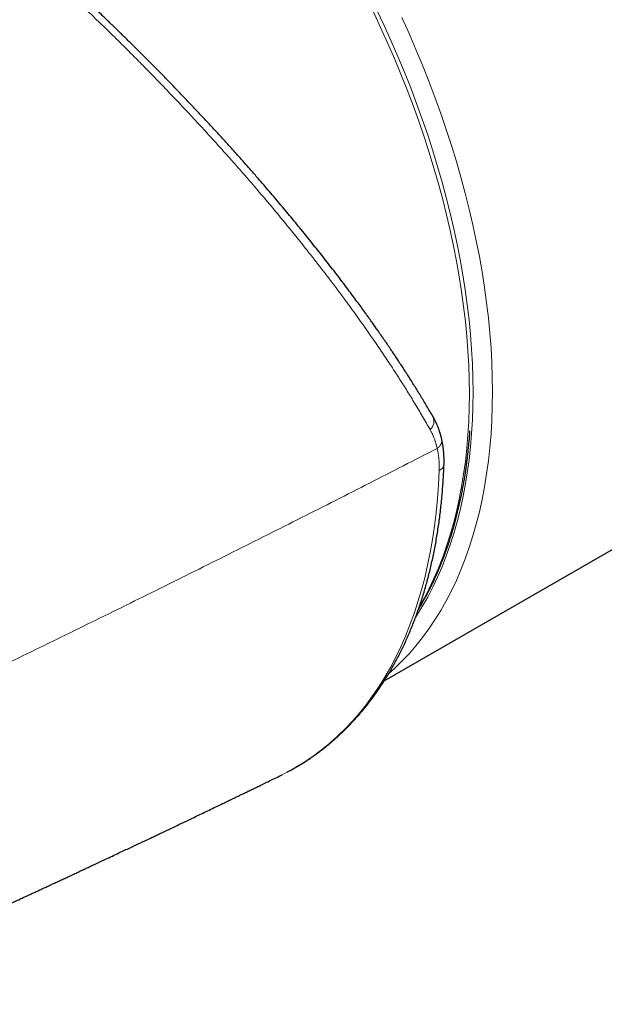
# Model space of a CAD drawing. Header units: millimetres. Extents: x 8 to 760, y 12 to 454.
# Tile 84 of 116: x 592 to 612, y 133 to 168. Entities that reach past the tile are written whole.
import ezdxf

# ---------------------------------------------------------------- set-up
doc = ezdxf.new("R2010")
doc.units = ezdxf.units.MM

msp = doc.modelspace()

# ---------------------------------------------------------------- linework, layer by layer
at = {"color": 7, "linetype": 'Continuous', "lineweight": 30}
for p, q in [((604.462, 144.643), (621.143, 154.272)), ((600.844, 141.349), (600.924, 141.388))]:
    msp.add_line(p, q, dxfattribs=at)
at = {"color": 8, "linetype": 'Continuous', "lineweight": 0, "flags": 128}
for points in [[(605.68, 147.213), (605.846, 147.507), (606.023, 147.847), (606.189, 148.198), (606.345, 148.56), (606.491, 148.933), (606.627, 149.315), (606.752, 149.708), (606.866, 150.11), (606.97, 150.522), (607.063, 150.943), (607.145, 151.373), (607.216, 151.811), (607.277, 152.258), (607.326, 152.713), (607.365, 153.175), (607.393, 153.645), (607.409, 154.122), (607.415, 154.605), (607.409, 155.095), (607.393, 155.591), (607.365, 156.093), (607.326, 156.599), (607.277, 157.111), (607.216, 157.628), (607.145, 158.149), (607.063, 158.674), (606.97, 159.202), (606.866, 159.734), (606.752, 160.268), (606.627, 160.805), (606.491, 161.344), (606.345, 161.885), (606.189, 162.427), (606.023, 162.97), (605.846, 163.514), (605.66, 164.058), (605.464, 164.602), (605.258, 165.146), (605.042, 165.689), (604.817, 166.23), (604.583, 166.77), (604.34, 167.308), (604.088, 167.843)], [(604.21, 167.91), (604.462, 167.374), (604.706, 166.835), (604.94, 166.295), (605.166, 165.753), (605.381, 165.209), (605.587, 164.665), (605.784, 164.121), (605.971, 163.576), (606.147, 163.032), (606.314, 162.488), (606.47, 161.945), (606.616, 161.403), (606.752, 160.864), (606.877, 160.326), (606.991, 159.791), (607.095, 159.259), (607.188, 158.73), (607.271, 158.205), (607.342, 157.683), (607.403, 157.166), (607.452, 156.653), (607.491, 156.146), (607.519, 155.644), (607.535, 155.147), (607.541, 154.657), (607.535, 154.173), (607.519, 153.696), (607.491, 153.225), (607.452, 152.762), (607.403, 152.307), (607.342, 151.86), (607.271, 151.421), (607.188, 150.991), (607.095, 150.569), (606.991, 150.157), (606.877, 149.754), (606.752, 149.361), (606.616, 148.978), (606.47, 148.605), (606.314, 148.243), (606.147, 147.891), (605.971, 147.551), (605.784, 147.221), (605.587, 146.904), (605.549, 146.844)], [(605.076, 167.645), (605.324, 167.096), (605.563, 166.545), (605.793, 165.992), (606.013, 165.438), (606.223, 164.883), (606.424, 164.327), (606.614, 163.772), (606.794, 163.216), (606.964, 162.662), (607.124, 162.108), (607.273, 161.556), (607.411, 161.005), (607.539, 160.457), (607.655, 159.911), (607.761, 159.368), (607.856, 158.829), (607.94, 158.293), (608.013, 157.761), (608.075, 157.233), (608.125, 156.71), (608.165, 156.193), (608.193, 155.681), (608.21, 155.174), (608.216, 154.674), (608.21, 154.18), (608.193, 153.693), (608.165, 153.214), (608.125, 152.742), (608.075, 152.277), (608.013, 151.821), (607.94, 151.373), (607.856, 150.934), (607.761, 150.504), (607.655, 150.084), (607.539, 149.673), (607.411, 149.272), (607.273, 148.881), (607.124, 148.501), (606.964, 148.131), (606.794, 147.773), (606.614, 147.425), (606.424, 147.09), (606.223, 146.765), (606.013, 146.453), (605.793, 146.153), (605.563, 145.865), (605.324, 145.59), (605.076, 145.328), (604.818, 145.078), (604.622, 144.902)], [(600.924, 141.388), (601.094, 141.476), (601.407, 141.651), (601.711, 141.839), (602.007, 142.041), (602.295, 142.257), (602.575, 142.485), (602.845, 142.727), (603.107, 142.982), (603.36, 143.249), (603.603, 143.529), (603.838, 143.822), (604.062, 144.127), (604.277, 144.443), (604.483, 144.772), (604.678, 145.112), (604.863, 145.464), (605.038, 145.827), (605.203, 146.201), (605.357, 146.585), (605.501, 146.98), (605.634, 147.386), (605.757, 147.801), (605.869, 148.225), (605.97, 148.66), (606.06, 149.103), (606.139, 149.555), (606.207, 150.016), (606.264, 150.485), (606.31, 150.961), (606.345, 151.446), (606.368, 151.937)]]:
    msp.add_lwpolyline(points, dxfattribs=at)
at = {"color": 8, "linetype": 'Continuous', "lineweight": 0}
for centre, radius, start, end in [((605.802, 153.653), 0.386, 310.6953, 23.9578), ((606.273, 152.185), 0.265, 291.1623, 352.7894)]:
    msp.add_arc(centre, radius, start, end, dxfattribs=at)
for points, knots in [([(606.054, 153.36), (606.011, 153.436), (605.926, 153.587), (605.794, 153.813), (605.662, 154.037), (605.529, 154.259), (605.397, 154.477), (605.265, 154.692), (605.133, 154.902), (605.001, 155.11), (604.861, 155.328), (604.713, 155.555), (604.557, 155.791), (604.402, 156.023), (604.242, 156.259), (604.071, 156.508), (603.888, 156.772), (603.697, 157.043), (603.504, 157.313), (603.311, 157.581), (603.116, 157.847), (602.92, 158.111), (602.738, 158.355), (602.569, 158.578), (602.414, 158.781), (602.259, 158.982), (602.103, 159.183), (601.948, 159.381), (601.779, 159.595), (601.597, 159.824), (601.401, 160.068), (601.205, 160.31), (601.008, 160.551), (600.812, 160.788), (600.617, 161.022), (600.423, 161.254), (600.229, 161.483), (600.023, 161.725), (599.805, 161.979), (599.574, 162.244), (599.344, 162.507), (599.109, 162.773), (598.863, 163.049), (598.619, 163.321), (598.381, 163.583), (598.155, 163.83), (597.93, 164.074), (597.705, 164.317), (597.48, 164.557), (597.255, 164.795), (597.037, 165.025), (596.825, 165.246), (596.62, 165.459), (596.415, 165.67), (596.211, 165.879), (596.007, 166.086), (595.788, 166.307), (595.554, 166.542), (595.304, 166.79), (595.056, 167.035), (594.808, 167.277), (594.563, 167.515), (594.32, 167.748), (594.08, 167.977), (593.842, 168.204), (593.602, 168.429), (593.363, 168.652), (593.124, 168.874), (592.886, 169.093), (592.649, 169.309), (592.408, 169.528), (592.158, 169.752), (591.9, 169.983), (591.64, 170.213), (591.381, 170.441), (591.123, 170.667), (590.865, 170.889), (590.608, 171.11), (590.352, 171.327), (590.104, 171.536), (589.865, 171.737), (589.633, 171.929), (589.402, 172.119), (589.172, 172.307), (588.943, 172.493), (588.712, 172.678), (588.48, 172.863), (588.247, 173.048), (588.013, 173.231), (587.78, 173.412), (587.55, 173.59), (587.321, 173.766), (587.094, 173.938), (586.867, 174.108), (586.64, 174.277), (586.412, 174.446), (586.183, 174.613), (585.955, 174.779), (585.728, 174.942), (585.502, 175.103), (585.276, 175.263), (585.051, 175.42), (584.826, 175.576), (584.601, 175.731), (584.376, 175.883), (584.151, 176.035), (583.928, 176.183), (583.707, 176.329), (583.487, 176.472), (583.268, 176.613), (583.048, 176.753), (582.827, 176.893), (582.605, 177.031), (582.384, 177.167), (582.163, 177.301), (581.943, 177.433), (581.724, 177.563), (581.578, 177.648), (581.506, 177.69)], [0, 0, 0, 0, 0.009916, 0.019664, 0.029247, 0.038662, 0.047912, 0.056834, 0.065596, 0.074197, 0.082638, 0.092478, 0.10209, 0.111476, 0.120635, 0.130525, 0.141384, 0.152121, 0.162735, 0.173226, 0.183594, 0.19384, 0.203963, 0.211831, 0.219624, 0.22734, 0.234982, 0.242548, 0.250038, 0.259334, 0.268546, 0.277672, 0.286715, 0.295673, 0.304389, 0.313024, 0.321578, 0.330052, 0.340033, 0.349901, 0.359654, 0.369294, 0.379459, 0.390266, 0.399448, 0.408555, 0.417588, 0.426545, 0.435428, 0.444237, 0.452973, 0.460915, 0.468796, 0.476616, 0.484374, 0.492071, 0.499708, 0.509057, 0.518317, 0.527488, 0.536571, 0.545566, 0.554315, 0.56298, 0.571562, 0.58006, 0.588646, 0.597145, 0.605559, 0.613888, 0.622132, 0.630993, 0.64009, 0.649135, 0.658128, 0.667068, 0.675957, 0.684794, 0.69358, 0.702316, 0.71028, 0.718201, 0.726082, 0.73392, 0.741718, 0.749475, 0.757441, 0.765389, 0.773318, 0.781229, 0.789123, 0.796858, 0.804577, 0.81228, 0.819967, 0.827794, 0.835605, 0.8434, 0.851179, 0.858943, 0.866691, 0.874424, 0.88221, 0.890006, 0.897814, 0.905634, 0.913465, 0.921167, 0.928882, 0.936608, 0.944347, 0.952256, 0.960179, 0.968115, 0.976065, 0.984029, 0.992007, 1, 1, 1, 1]), ([(606.302, 152.706), (606.302, 152.706), (606.302, 152.706), (606.302, 152.706), (606.302, 152.706), (606.302, 152.706), (606.302, 152.706), (606.302, 152.706), (606.302, 152.706), (606.302, 152.706), (606.302, 152.706), (606.302, 152.706), (606.302, 152.706), (606.302, 152.706), (606.302, 152.706), (606.302, 152.706), (606.302, 152.706), (606.302, 152.706), (606.302, 152.706), (606.302, 152.707), (606.302, 152.707), (606.302, 152.707), (606.302, 152.707), (606.302, 152.707), (606.302, 152.707), (606.302, 152.707), (606.302, 152.707), (606.302, 152.708), (606.302, 152.708), (606.302, 152.708), (606.302, 152.708), (606.302, 152.709), (606.301, 152.71), (606.301, 152.711), (606.301, 152.714), (606.3, 152.718), (606.298, 152.724), (606.292, 152.749), (606.282, 152.787), (606.269, 152.838), (606.257, 152.881), (606.243, 152.923), (606.23, 152.965), (606.215, 153.007), (606.2, 153.048), (606.184, 153.089), (606.167, 153.129), (606.15, 153.169), (606.132, 153.208), (606.114, 153.247), (606.094, 153.285), (606.075, 153.323), (606.061, 153.348), (606.054, 153.36)], [0, 0, 0, 0, 0.000012, 0.000025, 0.000039, 0.000052, 0.000067, 0.000081, 0.000096, 0.000111, 0.000136, 0.000162, 0.000189, 0.000218, 0.00026, 0.000304, 0.00035, 0.000398, 0.000449, 0.000528, 0.000612, 0.000701, 0.000795, 0.000894, 0.000997, 0.001235, 0.001494, 0.001776, 0.002081, 0.002407, 0.002756, 0.003666, 0.004701, 0.006857, 0.00941, 0.015778, 0.023766, 0.033374, 0.125057, 0.187566, 0.250112, 0.312638, 0.375138, 0.437624, 0.500107, 0.562647, 0.62515, 0.687627, 0.750088, 0.812545, 0.875009, 0.93749, 1, 1, 1, 1]), ([(606.302, 152.706), (606.303, 152.707), (606.307, 152.71), (606.311, 152.713), (606.316, 152.717), (606.32, 152.721), (606.325, 152.724), (606.329, 152.728), (606.333, 152.732), (606.338, 152.736), (606.342, 152.74), (606.346, 152.744), (606.351, 152.748), (606.355, 152.752), (606.359, 152.756), (606.363, 152.761), (606.367, 152.765), (606.371, 152.769), (606.375, 152.774), (606.379, 152.778), (606.383, 152.783), (606.386, 152.787), (606.39, 152.792), (606.394, 152.796), (606.397, 152.801), (606.4, 152.805), (606.403, 152.81), (606.407, 152.814), (606.409, 152.818), (606.412, 152.823), (606.415, 152.827), (606.418, 152.832), (606.421, 152.836), (606.423, 152.84), (606.426, 152.845), (606.428, 152.849), (606.43, 152.854), (606.432, 152.858), (606.435, 152.863), (606.437, 152.867), (606.439, 152.872), (606.441, 152.876), (606.443, 152.881), (606.444, 152.886), (606.446, 152.89), (606.448, 152.895), (606.449, 152.9), (606.451, 152.904), (606.452, 152.909), (606.453, 152.914), (606.455, 152.918), (606.456, 152.923), (606.457, 152.928), (606.458, 152.932), (606.459, 152.937), (606.459, 152.942), (606.46, 152.946), (606.461, 152.951), (606.461, 152.956), (606.462, 152.961), (606.462, 152.965), (606.462, 152.97), (606.462, 152.975), (606.463, 152.979), (606.462, 152.984), (606.462, 152.989), (606.462, 152.993), (606.462, 152.998), (606.462, 153.002), (606.461, 153.007), (606.461, 153.011), (606.46, 153.016), (606.459, 153.02), (606.458, 153.025), (606.457, 153.029), (606.457, 153.032), (606.457, 153.033)], [0, 0, 0, 0, 0.012983, 0.026036, 0.03916, 0.052353, 0.065615, 0.078707, 0.091864, 0.105086, 0.118373, 0.131996, 0.145684, 0.159437, 0.173253, 0.187133, 0.201074, 0.215077, 0.22914, 0.243262, 0.257442, 0.271679, 0.285973, 0.300321, 0.314724, 0.327972, 0.341264, 0.354599, 0.367974, 0.381391, 0.394847, 0.407962, 0.421112, 0.434297, 0.447515, 0.460766, 0.473811, 0.486885, 0.499988, 0.513118, 0.526543, 0.539995, 0.553472, 0.566973, 0.580497, 0.594043, 0.60761, 0.621166, 0.634741, 0.648333, 0.661941, 0.675564, 0.688956, 0.702361, 0.715776, 0.729201, 0.742909, 0.756624, 0.770345, 0.784071, 0.797801, 0.811534, 0.825268, 0.838972, 0.852675, 0.866375, 0.880071, 0.893763, 0.907204, 0.920637, 0.934063, 0.947478, 0.961157, 0.974823, 0.988476, 1, 1, 1, 1]), ([(582.422, 140.96), (583.232, 141.342), (584.852, 142.106), (587.272, 143.259), (589.682, 144.418), (592.084, 145.584), (594.477, 146.755), (596.861, 147.933), (599.235, 149.117), (601.6, 150.307), (603.957, 151.503), (605.52, 152.305), (606.302, 152.706)], [0, 0, 0, 0, 0.1, 0.2, 0.3, 0.4, 0.5, 0.6, 0.7, 0.8, 0.9, 1, 1, 1, 1]), ([(606.368, 151.937), (606.369, 151.954), (606.37, 151.988), (606.371, 152.038), (606.371, 152.088), (606.37, 152.138), (606.368, 152.187), (606.366, 152.236), (606.363, 152.284), (606.359, 152.331), (606.355, 152.379), (606.349, 152.427), (606.343, 152.475), (606.337, 152.522), (606.329, 152.569), (606.321, 152.615), (606.312, 152.661), (606.305, 152.691), (606.302, 152.706)], [0, 0, 0, 0, 0.062425, 0.124992, 0.187679, 0.250464, 0.313325, 0.375117, 0.436939, 0.498773, 0.560595, 0.623646, 0.686641, 0.749557, 0.812374, 0.875068, 0.937617, 1, 1, 1, 1])]:
    msp.add_open_spline(points, degree=3, knots=knots, dxfattribs=at)
at = {"color": 7, "linetype": 'Continuous', "lineweight": 30}
for points, knots in [([(606.155, 153.809), (606.118, 153.874), (606.045, 153.999), (605.935, 154.186), (605.827, 154.366), (605.722, 154.54), (605.62, 154.707), (605.514, 154.876), (605.407, 155.047), (605.299, 155.219), (605.195, 155.381), (605.096, 155.534), (605.001, 155.678), (604.912, 155.813), (604.83, 155.938), (604.753, 156.052), (604.683, 156.156), (604.621, 156.248), (604.565, 156.33), (604.517, 156.401), (604.476, 156.46), (604.443, 156.508), (604.417, 156.546), (604.396, 156.577), (604.379, 156.601), (604.366, 156.62), (604.355, 156.636), (604.342, 156.654), (604.326, 156.677), (604.305, 156.708), (604.277, 156.748), (604.242, 156.798), (604.2, 156.859), (604.153, 156.925), (604.105, 156.993), (604.055, 157.064), (603.982, 157.166), (603.885, 157.303), (603.759, 157.477), (603.625, 157.661), (603.483, 157.856), (603.331, 158.061), (603.169, 158.277), (602.998, 158.504), (602.818, 158.741), (602.631, 158.983), (602.443, 159.225), (602.255, 159.465), (602.067, 159.701), (601.879, 159.936), (601.687, 160.174), (601.489, 160.417), (601.288, 160.662), (601.087, 160.904), (600.886, 161.144), (600.687, 161.38), (600.488, 161.613), (600.291, 161.844), (600.078, 162.09), (599.849, 162.352), (599.603, 162.631), (599.356, 162.909), (599.106, 163.187), (598.854, 163.465), (598.599, 163.743), (598.342, 164.022), (598.082, 164.301), (597.819, 164.58), (597.556, 164.857), (597.291, 165.133), (597.025, 165.408), (596.757, 165.683), (596.493, 165.952), (596.233, 166.214), (595.976, 166.471), (595.717, 166.727), (595.456, 166.984), (595.194, 167.241), (594.929, 167.497), (594.671, 167.745), (594.418, 167.986), (594.171, 168.22), (593.923, 168.453), (593.673, 168.685), (593.422, 168.917), (593.181, 169.138), (592.949, 169.349), (592.727, 169.549), (592.502, 169.752), (592.273, 169.955), (592.042, 170.16), (591.807, 170.365), (591.576, 170.567), (591.349, 170.763), (591.126, 170.955), (590.9, 171.147), (590.671, 171.341), (590.44, 171.535), (590.228, 171.712), (590.035, 171.871), (589.863, 172.013), (589.689, 172.156), (589.514, 172.298), (589.342, 172.437), (589.166, 172.578), (588.99, 172.719), (588.815, 172.859), (588.652, 172.988), (588.499, 173.108), (588.357, 173.219), (588.226, 173.321), (588.107, 173.413), (588, 173.496), (587.911, 173.564), (587.838, 173.62), (587.782, 173.663), (587.733, 173.7), (587.689, 173.733), (587.649, 173.764), (587.609, 173.794), (587.565, 173.828), (587.51, 173.87), (587.441, 173.921), (587.359, 173.984), (587.261, 174.057), (587.15, 174.14), (587.027, 174.232), (586.891, 174.333), (586.745, 174.44), (586.591, 174.553), (586.428, 174.671), (586.254, 174.797), (586.069, 174.93), (585.887, 175.059), (585.711, 175.184), (585.541, 175.303), (585.364, 175.426), (585.181, 175.553), (584.991, 175.684), (584.798, 175.815), (584.602, 175.947), (584.405, 176.079), (584.201, 176.214), (583.992, 176.352), (583.79, 176.483), (583.595, 176.609), (583.407, 176.729), (583.216, 176.85), (583.02, 176.973), (582.821, 177.097), (582.622, 177.219), (582.424, 177.34), (582.226, 177.46), (582.024, 177.58), (581.875, 177.668), (581.793, 177.716), (581.778, 177.724)], [0, 0, 0, 0, 0.008496, 0.016665, 0.024511, 0.032035, 0.03924, 0.046127, 0.053838, 0.061113, 0.067952, 0.074357, 0.080435, 0.086066, 0.091251, 0.095991, 0.100286, 0.104072, 0.107429, 0.110359, 0.112861, 0.114736, 0.116269, 0.11749, 0.118482, 0.119248, 0.119791, 0.120478, 0.121438, 0.122672, 0.12418, 0.126331, 0.12886, 0.13156, 0.134343, 0.137211, 0.140162, 0.146771, 0.153767, 0.161152, 0.168926, 0.177091, 0.185649, 0.194602, 0.203952, 0.213557, 0.223081, 0.232345, 0.241519, 0.250604, 0.259586, 0.26915, 0.278573, 0.287858, 0.297007, 0.306022, 0.314905, 0.323656, 0.332279, 0.342938, 0.353448, 0.363945, 0.37444, 0.384933, 0.395429, 0.405929, 0.416434, 0.426949, 0.437475, 0.447825, 0.458191, 0.468575, 0.478986, 0.488667, 0.498392, 0.508157, 0.517929, 0.527705, 0.537488, 0.547278, 0.556259, 0.565249, 0.574248, 0.583258, 0.592281, 0.601319, 0.609131, 0.617024, 0.625, 0.633058, 0.641202, 0.649431, 0.657746, 0.665447, 0.673222, 0.681075, 0.689005, 0.697014, 0.705104, 0.711005, 0.71695, 0.722939, 0.728972, 0.734968, 0.740702, 0.747104, 0.753122, 0.758748, 0.76397, 0.768876, 0.773367, 0.777446, 0.781114, 0.784372, 0.786632, 0.788566, 0.790174, 0.791655, 0.793095, 0.794274, 0.795806, 0.79769, 0.799927, 0.802849, 0.806212, 0.810015, 0.814257, 0.818939, 0.824058, 0.829287, 0.834905, 0.840913, 0.84731, 0.854097, 0.85975, 0.865647, 0.871791, 0.878182, 0.88482, 0.891707, 0.89843, 0.905376, 0.912547, 0.919944, 0.927569, 0.934099, 0.94079, 0.947643, 0.954659, 0.961841, 0.96919, 0.976272, 0.983506, 0.990893, 0.998435, 1, 1, 1, 1]), ([(606.457, 153.033), (606.454, 153.043), (606.449, 153.064), (606.442, 153.095), (606.434, 153.124), (606.427, 153.151), (606.42, 153.175), (606.413, 153.2), (606.406, 153.225), (606.398, 153.251), (606.388, 153.283), (606.376, 153.319), (606.361, 153.363), (606.345, 153.405), (606.329, 153.448), (606.312, 153.489), (606.295, 153.53), (606.278, 153.569), (606.264, 153.599), (606.252, 153.624), (606.242, 153.646), (606.229, 153.672), (606.216, 153.698), (606.202, 153.725), (606.187, 153.752), (606.172, 153.78), (606.161, 153.798), (606.156, 153.808)], [0, 0, 0, 0, 0.036124, 0.075156, 0.111015, 0.143682, 0.173145, 0.199393, 0.234381, 0.266631, 0.298054, 0.352092, 0.404556, 0.463691, 0.514474, 0.569989, 0.624677, 0.675563, 0.722643, 0.748112, 0.777842, 0.81219, 0.851141, 0.884962, 0.9216, 0.961038, 1, 1, 1, 1]), ([(605.647, 147.117), (605.648, 147.118), (605.67, 147.153), (605.71, 147.221), (605.767, 147.317), (605.818, 147.407), (605.858, 147.479), (605.887, 147.533), (605.906, 147.567), (605.92, 147.592), (605.932, 147.614), (605.944, 147.638), (605.961, 147.669), (605.98, 147.707), (606.003, 147.75), (606.028, 147.798), (606.055, 147.853), (606.086, 147.915), (606.12, 147.984), (606.156, 148.059), (606.195, 148.141), (606.249, 148.259), (606.316, 148.409), (606.393, 148.591), (606.468, 148.776), (606.54, 148.963), (606.61, 149.152), (606.675, 149.339), (606.736, 149.524), (606.793, 149.706), (606.848, 149.886), (606.899, 150.068), (606.949, 150.253), (606.998, 150.444), (607.044, 150.638), (607.089, 150.835), (607.132, 151.037), (607.173, 151.243), (607.204, 151.414), (607.227, 151.544), (607.241, 151.629), (607.253, 151.704), (607.264, 151.77), (607.272, 151.825), (607.279, 151.87), (607.284, 151.904), (607.288, 151.931), (607.291, 151.955), (607.295, 151.981), (607.3, 152.018), (607.307, 152.067), (607.316, 152.128), (607.324, 152.193), (607.333, 152.261), (607.342, 152.331), (607.354, 152.434), (607.37, 152.572), (607.388, 152.749), (607.406, 152.938), (607.422, 153.127), (607.431, 153.253), (607.435, 153.312)], [0, 0, 0, 0, 0.000778, 0.021317, 0.040362, 0.057912, 0.073969, 0.082156, 0.088727, 0.093524, 0.096883, 0.101266, 0.10717, 0.114596, 0.122475, 0.131556, 0.141839, 0.153325, 0.166013, 0.179902, 0.194994, 0.210866, 0.243674, 0.275787, 0.307206, 0.340099, 0.372195, 0.403495, 0.433998, 0.463704, 0.492622, 0.521498, 0.550836, 0.580635, 0.610895, 0.641062, 0.671675, 0.702732, 0.734191, 0.748165, 0.760667, 0.771698, 0.781258, 0.789346, 0.795963, 0.800855, 0.804439, 0.807548, 0.811327, 0.815783, 0.823667, 0.832705, 0.842111, 0.851855, 0.861937, 0.872357, 0.895825, 0.920846, 0.947418, 0.975543, 1, 1, 1, 1]), ([(606.536, 152.151), (606.536, 152.165), (606.537, 152.193), (606.538, 152.232), (606.538, 152.269), (606.538, 152.304), (606.538, 152.335), (606.537, 152.364), (606.537, 152.393), (606.536, 152.422), (606.534, 152.449), (606.533, 152.471), (606.532, 152.493), (606.531, 152.517), (606.529, 152.547), (606.526, 152.582), (606.522, 152.622), (606.518, 152.664), (606.513, 152.706), (606.508, 152.744), (606.504, 152.78), (606.499, 152.809), (606.495, 152.835), (606.491, 152.859), (606.487, 152.886), (606.481, 152.917), (606.474, 152.952), (606.466, 152.992), (606.46, 153.019), (606.457, 153.033)], [0, 0, 0, 0, 0.046093, 0.089442, 0.130024, 0.167819, 0.202809, 0.234981, 0.264323, 0.300032, 0.330356, 0.355282, 0.3748, 0.403254, 0.436895, 0.476263, 0.521359, 0.571656, 0.619512, 0.664065, 0.70531, 0.743484, 0.767016, 0.794598, 0.826223, 0.861879, 0.903542, 0.949592, 1, 1, 1, 1]), ([(601.092, 141.475), (601.124, 141.492), (601.21, 141.538), (601.349, 141.616), (601.508, 141.71), (601.665, 141.807), (601.821, 141.907), (601.974, 142.012), (602.125, 142.119), (602.274, 142.231), (602.421, 142.345), (602.566, 142.464), (602.709, 142.585), (602.849, 142.711), (602.988, 142.84), (603.124, 142.972), (603.258, 143.107), (603.39, 143.246), (603.519, 143.389), (603.646, 143.535), (603.771, 143.684), (603.893, 143.837), (604.013, 143.993), (604.131, 144.152), (604.246, 144.315), (604.358, 144.481), (604.468, 144.65), (604.575, 144.823), (604.68, 144.998), (604.782, 145.177), (604.882, 145.359), (604.979, 145.544), (605.073, 145.732), (605.164, 145.924), (605.253, 146.118), (605.338, 146.315), (605.422, 146.515), (605.502, 146.718), (605.579, 146.924), (605.654, 147.133), (605.725, 147.344), (605.794, 147.559), (605.86, 147.776), (605.923, 147.995), (605.983, 148.218), (606.04, 148.442), (606.094, 148.67), (606.145, 148.9), (606.193, 149.132), (606.238, 149.367), (606.28, 149.604), (606.319, 149.843), (606.355, 150.085), (606.388, 150.329), (606.418, 150.575), (606.445, 150.823), (606.469, 151.073), (606.49, 151.326), (606.508, 151.58), (606.522, 151.836), (606.531, 152.024), (606.535, 152.126), (606.535, 152.142)], [0, 0, 0, 0, 0.009789, 0.026311, 0.042845, 0.059393, 0.075954, 0.09253, 0.109122, 0.12573, 0.142356, 0.159001, 0.175665, 0.192349, 0.209054, 0.22578, 0.242527, 0.259297, 0.276089, 0.292903, 0.30974, 0.3266, 0.343483, 0.360389, 0.377316, 0.394266, 0.411238, 0.428231, 0.445245, 0.46228, 0.479334, 0.496407, 0.513499, 0.530609, 0.547736, 0.564879, 0.582038, 0.599211, 0.616399, 0.6336, 0.650814, 0.66804, 0.685277, 0.702525, 0.719783, 0.73705, 0.754325, 0.771609, 0.7889, 0.806198, 0.823502, 0.840813, 0.858129, 0.87545, 0.892777, 0.910107, 0.927442, 0.944781, 0.962123, 0.979469, 0.996818, 1, 1, 1, 1]), ([(583.743, 133.432), (583.754, 133.436), (583.795, 133.454), (583.862, 133.484), (583.943, 133.519), (584.012, 133.55), (584.074, 133.577), (584.139, 133.606), (584.215, 133.639), (584.296, 133.675), (584.38, 133.712), (584.467, 133.75), (584.562, 133.792), (584.664, 133.837), (584.8, 133.897), (584.964, 133.97), (585.145, 134.05), (585.309, 134.123), (585.457, 134.188), (585.599, 134.251), (585.732, 134.311), (585.863, 134.369), (585.99, 134.425), (586.117, 134.482), (586.242, 134.537), (586.357, 134.589), (586.448, 134.629), (586.514, 134.659), (586.558, 134.679), (586.598, 134.697), (586.638, 134.714), (586.688, 134.737), (586.752, 134.766), (586.833, 134.802), (586.921, 134.841), (587.015, 134.883), (587.112, 134.927), (587.212, 134.971), (587.311, 135.016), (587.408, 135.059), (587.502, 135.102), (587.594, 135.143), (587.713, 135.197), (587.858, 135.262), (588.025, 135.337), (588.189, 135.411), (588.351, 135.484), (588.51, 135.556), (588.657, 135.623), (588.796, 135.686), (588.931, 135.747), (589.056, 135.804), (589.175, 135.858), (589.291, 135.91), (589.414, 135.966), (589.548, 136.027), (589.69, 136.092), (589.843, 136.161), (590.004, 136.235), (590.17, 136.311), (590.337, 136.387), (590.501, 136.462), (590.662, 136.536), (590.818, 136.607), (590.967, 136.676), (591.111, 136.742), (591.252, 136.807), (591.386, 136.869), (591.508, 136.925), (591.616, 136.974), (591.711, 137.018), (591.797, 137.058), (591.879, 137.096), (591.961, 137.134), (592.048, 137.174), (592.146, 137.219), (592.256, 137.27), (592.377, 137.326), (592.506, 137.386), (592.643, 137.45), (592.779, 137.513), (592.913, 137.575), (593.044, 137.636), (593.181, 137.699), (593.322, 137.765), (593.468, 137.833), (593.596, 137.893), (593.703, 137.943), (593.784, 137.98), (593.855, 138.014), (593.916, 138.042), (593.968, 138.066), (594.01, 138.086), (594.048, 138.104), (594.09, 138.124), (594.143, 138.149), (594.207, 138.179), (594.278, 138.211), (594.353, 138.247), (594.431, 138.283), (594.517, 138.324), (594.611, 138.368), (594.709, 138.414), (594.855, 138.482), (595.042, 138.57), (595.262, 138.674), (595.467, 138.771), (595.659, 138.861), (595.846, 138.95), (596.007, 139.026), (596.14, 139.089), (596.244, 139.138), (596.34, 139.183), (596.426, 139.224), (596.503, 139.261), (596.574, 139.294), (596.643, 139.328), (596.719, 139.364), (596.804, 139.404), (596.9, 139.45), (597.032, 139.512), (597.197, 139.591), (597.392, 139.684), (597.584, 139.776), (597.778, 139.869), (597.978, 139.964), (598.187, 140.064), (598.406, 140.17), (598.59, 140.258), (598.73, 140.325), (598.82, 140.369), (598.898, 140.406), (598.964, 140.438), (599.014, 140.462), (599.05, 140.48), (599.075, 140.492), (599.098, 140.503), (599.125, 140.516), (599.16, 140.533), (599.209, 140.556), (599.271, 140.586), (599.349, 140.624), (599.44, 140.668), (599.543, 140.718), (599.66, 140.774), (599.791, 140.837), (599.934, 140.907), (600.091, 140.983), (600.26, 141.065), (600.443, 141.154), (600.639, 141.249), (600.774, 141.315), (600.844, 141.349)], [0, 0, 0, 0, 0.0018139, 0.0071273, 0.0117824, 0.0157791, 0.0191325, 0.0227341, 0.027105, 0.0322451, 0.0368129, 0.0418536, 0.0473671, 0.0533534, 0.0595207, 0.071105, 0.0819841, 0.0911017, 0.0996572, 0.107696, 0.1158467, 0.1230071, 0.1303922, 0.137994, 0.1453107, 0.152043, 0.1581859, 0.1610723, 0.1636291, 0.1658562, 0.1680074, 0.170569, 0.1745623, 0.17928, 0.184722, 0.1899319, 0.1956679, 0.2015965, 0.2073763, 0.2130072, 0.2184893, 0.2238226, 0.2290069, 0.2393868, 0.2491133, 0.2581863, 0.2680804, 0.2773355, 0.2859541, 0.2939362, 0.3015898, 0.309473, 0.3158359, 0.3224818, 0.3296822, 0.3374448, 0.3457697, 0.3546567, 0.3641059, 0.3739778, 0.3837333, 0.3933188, 0.4027343, 0.4119798, 0.4205413, 0.4289516, 0.4372108, 0.4451497, 0.4524579, 0.4585487, 0.4641129, 0.4691503, 0.4736899, 0.4783817, 0.4834945, 0.4890284, 0.4956018, 0.5026848, 0.5102668, 0.5182898, 0.5267448, 0.5341206, 0.5417964, 0.5497721, 0.5580478, 0.5666235, 0.5753268, 0.5806282, 0.5853609, 0.589525, 0.5931203, 0.5961469, 0.5986049, 0.6004943, 0.6029128, 0.6060043, 0.6097687, 0.6142061, 0.6183446, 0.622935, 0.6279775, 0.6334719, 0.6393809, 0.6453203, 0.6590425, 0.6723748, 0.683949, 0.6952123, 0.7061646, 0.7168011, 0.7234634, 0.7295939, 0.7351925, 0.7402594, 0.7447944, 0.7487988, 0.7526607, 0.7571, 0.7621167, 0.7677108, 0.773863, 0.7854287, 0.7968608, 0.8081594, 0.8193728, 0.8310477, 0.8433379, 0.8562432, 0.8697637, 0.8757267, 0.8810095, 0.8856032, 0.8895076, 0.8927228, 0.8944546, 0.8958909, 0.8970524, 0.8985387, 0.9006264, 0.9033155, 0.9071013, 0.9116637, 0.9170028, 0.9231184, 0.9300106, 0.9376794, 0.9461247, 0.9553467, 0.9653452, 0.9761202, 0.9876719, 1, 1, 1, 1])]:
    msp.add_open_spline(points, degree=3, knots=knots, dxfattribs=at)

doc.saveas('drawing.dxf')
